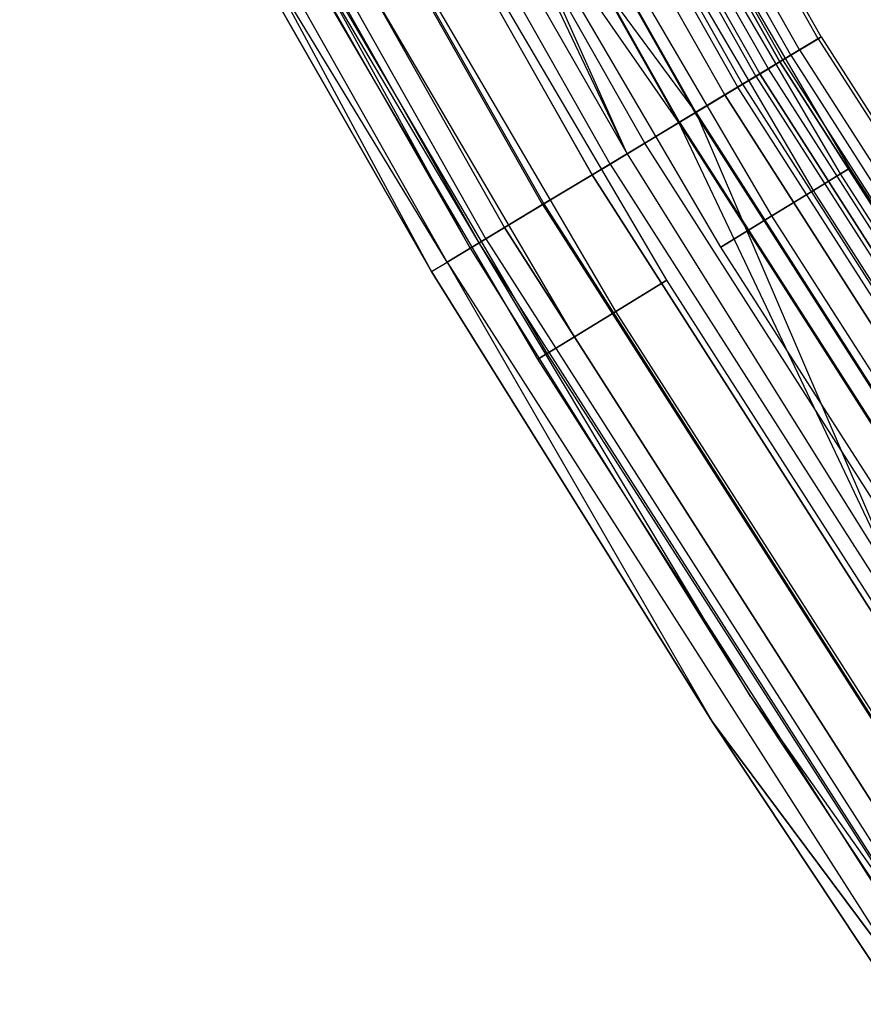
# Model space of a CAD drawing. Extents: x -175 to 175, y -175 to 175.
# Tile 18 of 130: x -155 to -146, y -98 to -88. Entities that reach past the tile are written whole.
import ezdxf

# ---------------------------------------------------------------- set-up
doc = ezdxf.new("R2010")
doc.units = 0
doc.header["$LTSCALE"] = 25.4
doc.layers.get('0').update_dxf_attribs({"linetype": 'CONTINUOUS'})

# ---------------------------------------------------------------- blocks, each defined once
blk = doc.blocks.new('SANTANA_PODLOGOWA_STL')
at = {"color": 0}
for p, q in [((-146.147, -87.934, 246.947), (-150.694, -79.893, 246.947)), ((-146.147, -87.934, 246.947), (-150.694, -79.893, 246.947)), ((-146.147, -87.934, 1044.053), (-150.694, -79.893, 1044.053)), ((-146.147, -87.934, 1044.053), (-150.694, -79.893, 1044.053)), ((-146.114, -87.914, 247.838), (-150.659, -79.874, 247.838)), ((-146.114, -87.914, 247.838), (-150.659, -79.874, 247.838)), ((-146.114, -87.914, 1043.162), (-150.659, -79.874, 1043.162)), ((-146.114, -87.914, 1043.162), (-150.659, -79.874, 1043.162)), ((-146.447, -88.114, 246.126), (-151.002, -80.056, 246.126)), ((-146.447, -88.114, 246.126), (-151.002, -80.056, 246.126)), ((-146.447, -88.114, 1044.874), (-151.002, -80.056, 1044.874)), ((-146.447, -88.114, 1044.874), (-151.002, -80.056, 1044.874)), ((-146.351, -88.056, 248.686), (-150.903, -80.004, 248.686)), ((-146.351, -88.056, 248.686), (-150.903, -80.004, 248.686)), ((-146.351, -88.056, 1042.314), (-150.903, -80.004, 1042.314)), ((-146.351, -88.056, 1042.314), (-150.903, -80.004, 1042.314)), ((-151.125, -80.121, 247.945), (-146.566, -88.186, 247.945)), ((-151.125, -80.121, 247.945), (-146.566, -88.186, 247.945)), ((-146.566, -88.186, 1043.055), (-151.125, -80.121, 1043.055)), ((-146.566, -88.186, 1043.055), (-151.125, -80.121, 1043.055)), ((-146.533, -88.166, 247.276), (-151.092, -80.104, 247.276)), ((-146.533, -88.166, 247.276), (-151.092, -80.104, 247.276)), ((-146.533, -88.166, 1043.724), (-151.092, -80.104, 1043.724)), ((-146.533, -88.166, 1043.724), (-151.092, -80.104, 1043.724)), ((-146.828, -88.343, 249.383), (-151.395, -80.265, 249.383)), ((-146.828, -88.343, 249.383), (-151.395, -80.265, 249.383)), ((-146.828, -88.343, 1041.616), (-151.395, -80.265, 1041.616)), ((-146.828, -88.343, 1041.616), (-151.395, -80.265, 1041.616)), ((-151.351, -80.241, 248.564), (-146.785, -88.318, 248.564)), ((-151.351, -80.241, 248.564), (-146.785, -88.318, 248.564)), ((-151.351, -80.241, 1042.436), (-146.785, -88.318, 1042.436)), ((-151.351, -80.241, 1042.436), (-146.785, -88.318, 1042.436)), ((-146.692, -88.262, 246.632), (-151.256, -80.191, 246.632)), ((-146.692, -88.262, 246.632), (-151.256, -80.191, 246.632)), ((-146.692, -88.262, 1044.368), (-151.256, -80.191, 1044.368)), ((-146.692, -88.262, 1044.368), (-151.256, -80.191, 1044.368)), ((-147.025, -88.462, 246.086), (-151.598, -80.372, 246.086)), ((-147.025, -88.462, 246.086), (-151.598, -80.372, 246.086)), ((-147.025, -88.462, 1044.914), (-151.598, -80.372, 1044.914)), ((-147.025, -88.462, 1044.914), (-151.598, -80.372, 1044.914)), ((-146.974, -88.431, 245.48), (-151.546, -80.345, 245.48)), ((-146.974, -88.431, 245.48), (-151.546, -80.345, 245.48)), ((-146.974, -88.431, 1045.52), (-151.546, -80.345, 1045.52)), ((-146.974, -88.431, 1045.52), (-151.546, -80.345, 1045.52)), ((-147.168, -88.548, 249.064), (-151.746, -80.451, 249.064)), ((-147.168, -88.548, 249.064), (-151.746, -80.451, 249.064)), ((-147.168, -88.548, 1041.936), (-151.746, -80.451, 1041.936)), ((-147.168, -88.548, 1041.936), (-151.746, -80.451, 1041.936)), ((-147.493, -88.743, 245.698), (-152.081, -80.628, 245.698)), ((-147.493, -88.743, 245.698), (-152.081, -80.628, 245.698)), ((-147.493, -88.743, 1045.302), (-152.081, -80.628, 1045.302)), ((-147.493, -88.743, 1045.302), (-152.081, -80.628, 1045.302)), ((-147.484, -88.738, 249.841), (-152.072, -80.623, 249.841)), ((-147.484, -88.738, 249.841), (-152.072, -80.623, 249.841)), ((-147.484, -88.738, 1041.159), (-152.072, -80.623, 1041.159)), ((-148.236, -89.191, 1041), (-152.072, -80.623, 1041.159)), ((-147.484, -88.738, 1041.159), (-152.072, -80.623, 1041.159)), ((-148.236, -89.191, 1041), (-152.072, -80.623, 1041.159)), ((-147.67, -88.85, 249.388), (-152.264, -80.725, 249.388)), ((-148.236, -89.191, 249.5), (-152.264, -80.725, 249.388)), ((-147.67, -88.85, 249.388), (-152.264, -80.725, 249.388)), ((-148.236, -89.191, 249.5), (-152.264, -80.725, 249.388)), ((-147.67, -88.85, 1041.612), (-152.264, -80.725, 1041.612)), ((-147.67, -88.85, 1041.612), (-152.264, -80.725, 1041.612)), ((-147.662, -88.845, 245.091), (-152.256, -80.721, 245.091)), ((-147.662, -88.845, 245.091), (-152.256, -80.721, 245.091)), ((-147.662, -88.845, 1045.909), (-152.256, -80.721, 1045.909)), ((-147.662, -88.845, 1045.909), (-152.256, -80.721, 1045.909)), ((-148.044, -89.075, 245.513), (-152.65, -80.93, 245.513)), ((-148.044, -89.075, 245.513), (-152.65, -80.93, 245.513)), ((-148.044, -89.075, 1045.487), (-152.65, -80.93, 1045.487)), ((-148.044, -89.075, 1045.487), (-152.65, -80.93, 1045.487)), ((-148.423, -89.303, 245.01), (-153.04, -81.137, 245.01)), ((-148.423, -89.303, 245.01), (-153.04, -81.137, 245.01)), ((-148.423, -89.303, 1045.99), (-153.04, -81.137, 1045.99)), ((-148.423, -89.303, 1045.99), (-153.04, -81.137, 1045.99)), ((-148.618, -89.42, 245.55), (-153.241, -81.243, 245.55)), ((-148.618, -89.42, 245.55), (-153.241, -81.243, 245.55)), ((-153.241, -81.243, 1045.45), (-148.618, -89.42, 1045.45)), ((-153.241, -81.243, 1045.45), (-148.618, -89.42, 1045.45)), ((-149.161, -89.747, 245.245), (-153.801, -81.54, 245.245)), ((-149.161, -89.747, 245.245), (-153.801, -81.54, 245.245)), ((-149.161, -89.747, 1045.755), (-153.801, -81.54, 1045.755)), ((-149.161, -89.747, 1045.755), (-153.801, -81.54, 1045.755)), ((-153.788, -81.533, 245.807), (-149.148, -89.739, 245.807)), ((-153.788, -81.533, 245.807), (-149.148, -89.739, 245.807)), ((-153.788, -81.533, 1045.193), (-149.148, -89.739, 1045.193)), ((-153.788, -81.533, 1045.193), (-149.148, -89.739, 1045.193)), ((-149.576, -89.997, 246.253), (-154.229, -81.767, 246.253)), ((-149.576, -89.997, 246.253), (-154.229, -81.767, 246.253)), ((-149.576, -89.997, 1044.747), (-154.229, -81.767, 1044.747)), ((-149.576, -89.997, 1044.747), (-154.229, -81.767, 1044.747)), ((-149.78, -90.12, 245.767), (-154.44, -81.879, 245.767)), ((-149.78, -90.12, 245.767), (-154.44, -81.879, 245.767)), ((-149.78, -90.12, 1045.233), (-154.44, -81.879, 1045.233)), ((-149.78, -90.12, 1045.233), (-154.44, -81.879, 1045.233)), ((-149.854, -90.164, 246.839), (-154.515, -81.919, 246.839)), ((-149.854, -90.164, 246.839), (-154.515, -81.919, 246.839)), ((-149.854, -90.164, 1044.161), (-154.515, -81.919, 1044.161)), ((-149.95, -90.222, 1043.5), (-154.515, -81.919, 1044.161)), ((-149.854, -90.164, 1044.161), (-154.515, -81.919, 1044.161)), ((-149.95, -90.222, 1043.5), (-154.515, -81.919, 1044.161)), ((-150.203, -90.374, 246.51), (-154.876, -82.11, 246.51)), ((-150.376, -90.478, 247.379), (-154.876, -82.11, 246.51)), ((-150.203, -90.374, 246.51), (-154.876, -82.11, 246.51)), ((-150.376, -90.478, 247.379), (-154.876, -82.11, 246.51)), ((-150.203, -90.374, 1044.49), (-154.876, -82.11, 1044.49)), ((-150.203, -90.374, 1044.49), (-154.876, -82.11, 1044.49)), ((-151.983, -82.646, 250), (-148.236, -89.191, 250)), ((-147.484, -88.738, 249.841), (-151.983, -82.646, 250)), ((-147.484, -88.738, 249.841), (-151.983, -82.646, 250)), ((-151.983, -82.646, 250), (-148.236, -89.191, 250)), ((-151.983, -82.646, 249.5), (-148.236, -89.191, 249.5)), ((-151.983, -82.646, 249.5), (-148.236, -89.191, 249.5)), ((-151.983, -82.646, 1041.5), (-148.236, -89.191, 1041.5)), ((-147.67, -88.85, 1041.612), (-151.983, -82.646, 1041.5)), ((-147.67, -88.85, 1041.612), (-151.983, -82.646, 1041.5)), ((-151.983, -82.646, 1041.5), (-148.236, -89.191, 1041.5)), ((-151.983, -82.646, 1041), (-148.236, -89.191, 1041)), ((-151.983, -82.646, 1041), (-148.236, -89.191, 1041)), ((-153.74, -83.601, 247.5), (-149.95, -90.222, 247.5)), ((-149.854, -90.164, 246.839), (-153.74, -83.601, 247.5)), ((-149.854, -90.164, 246.839), (-153.74, -83.601, 247.5)), ((-153.74, -83.601, 247.5), (-149.95, -90.222, 247.5)), ((-153.74, -83.601, 1043.5), (-149.95, -90.222, 1043.5)), ((-153.74, -83.601, 1043.5), (-149.95, -90.222, 1043.5)), ((-145.904, -89.41, 1042.816), (-149.302, -83.613, 1042.816)), ((-145.904, -89.41, 1042.816), (-149.302, -83.613, 1042.816)), ((-145.904, -89.41, 1044.184), (-149.302, -83.613, 1044.184)), ((-145.904, -89.41, 1044.184), (-149.302, -83.613, 1044.184)), ((-145.904, -89.41, 246.816), (-149.302, -83.613, 246.816)), ((-145.904, -89.41, 246.816), (-149.302, -83.613, 246.816)), ((-145.904, -89.41, 248.184), (-149.302, -83.613, 248.184)), ((-145.904, -89.41, 248.184), (-149.302, -83.613, 248.184)), ((-145.801, -89.347, 1043.5), (-149.197, -83.554, 1043.5)), ((-145.801, -89.347, 1043.5), (-149.197, -83.554, 1043.5)), ((-145.801, -89.347, 247.5), (-149.197, -83.554, 247.5)), ((-145.801, -89.347, 247.5), (-149.197, -83.554, 247.5)), ((-146.2, -89.592, 1042.214), (-149.605, -83.783, 1042.214)), ((-146.2, -89.592, 1042.214), (-149.605, -83.783, 1042.214)), ((-146.2, -89.592, 1044.786), (-149.605, -83.783, 1044.786)), ((-146.2, -89.592, 1044.786), (-149.605, -83.783, 1044.786)), ((-146.2, -89.592, 246.214), (-149.605, -83.783, 246.214)), ((-146.2, -89.592, 246.214), (-149.605, -83.783, 246.214)), ((-146.2, -89.592, 248.786), (-149.605, -83.783, 248.786)), ((-146.2, -89.592, 248.786), (-149.605, -83.783, 248.786)), ((-150.376, -90.478, 247.379), (-154.176, -83.838, 247.379)), ((-154.176, -83.838, 1043.62), (-150.376, -90.478, 1043.62)), ((-150.203, -90.374, 1044.49), (-154.176, -83.838, 1043.62)), ((-150.203, -90.374, 1044.49), (-154.176, -83.838, 1043.62)), ((-154.176, -83.838, 1043.62), (-150.376, -90.478, 1043.62)), ((-150.376, -90.478, 247.379), (-154.176, -83.838, 247.379)), ((-146.654, -89.87, 1041.768), (-150.069, -84.043, 1041.768)), ((-146.654, -89.87, 1041.768), (-150.069, -84.043, 1041.768)), ((-146.654, -89.87, 1045.232), (-150.069, -84.043, 1045.232)), ((-146.654, -89.87, 1045.232), (-150.069, -84.043, 1045.232)), ((-146.654, -89.87, 245.768), (-150.069, -84.043, 245.768)), ((-146.654, -89.87, 245.768), (-150.069, -84.043, 245.768)), ((-146.654, -89.87, 249.232), (-150.069, -84.043, 249.232)), ((-146.654, -89.87, 249.232), (-150.069, -84.043, 249.232)), ((-147.211, -90.211, 1041.53), (-150.639, -84.362, 1041.53)), ((-147.211, -90.211, 1045.47), (-150.639, -84.362, 1045.47)), ((-147.211, -90.211, 1041.53), (-150.639, -84.362, 1041.53)), ((-147.211, -90.211, 1045.47), (-150.639, -84.362, 1045.47)), ((-147.211, -90.211, 245.53), (-150.639, -84.362, 245.53)), ((-147.211, -90.211, 249.47), (-150.639, -84.362, 249.47)), ((-147.211, -90.211, 245.53), (-150.639, -84.362, 245.53)), ((-147.211, -90.211, 249.47), (-150.639, -84.362, 249.47)), ((-147.803, -90.574, 1045.47), (-151.245, -84.701, 1045.47)), ((-147.803, -90.574, 1041.53), (-151.245, -84.701, 1041.53)), ((-147.803, -90.574, 1045.47), (-151.245, -84.701, 1045.47)), ((-147.803, -90.574, 1041.53), (-151.245, -84.701, 1041.53)), ((-147.803, -90.574, 249.47), (-151.245, -84.701, 249.47)), ((-147.803, -90.574, 245.53), (-151.245, -84.701, 245.53)), ((-147.803, -90.574, 249.47), (-151.245, -84.701, 249.47)), ((-147.803, -90.574, 245.53), (-151.245, -84.701, 245.53)), ((-148.359, -90.915, 1045.232), (-151.814, -85.02, 1045.232)), ((-148.359, -90.915, 1045.232), (-151.814, -85.02, 1045.232)), ((-148.359, -90.915, 1041.768), (-151.814, -85.02, 1041.768)), ((-148.359, -90.915, 1041.768), (-151.814, -85.02, 1041.768)), ((-148.359, -90.915, 249.232), (-151.814, -85.02, 249.232)), ((-148.359, -90.915, 249.232), (-151.814, -85.02, 249.232)), ((-148.359, -90.915, 245.768), (-151.814, -85.02, 245.768)), ((-148.359, -90.915, 245.768), (-151.814, -85.02, 245.768)), ((-148.813, -91.193, 1044.786), (-152.279, -85.28, 1044.786)), ((-148.813, -91.193, 1044.786), (-152.279, -85.28, 1044.786)), ((-148.813, -91.193, 1042.214), (-152.279, -85.28, 1042.214)), ((-148.813, -91.193, 1042.214), (-152.279, -85.28, 1042.214)), ((-148.813, -91.193, 248.786), (-152.279, -85.28, 248.786)), ((-148.813, -91.193, 248.786), (-152.279, -85.28, 248.786)), ((-148.813, -91.193, 246.214), (-152.279, -85.28, 246.214)), ((-148.813, -91.193, 246.214), (-152.279, -85.28, 246.214)), ((-149.212, -91.437, 1043.5), (-152.687, -85.509, 1043.5)), ((-149.212, -91.437, 1043.5), (-152.687, -85.509, 1043.5)), ((-149.212, -91.437, 247.5), (-152.687, -85.509, 247.5)), ((-149.212, -91.437, 247.5), (-152.687, -85.509, 247.5)), ((-149.109, -91.374, 1044.184), (-152.582, -85.45, 1044.184)), ((-149.109, -91.374, 1044.184), (-152.582, -85.45, 1044.184)), ((-149.109, -91.374, 1042.816), (-152.582, -85.45, 1042.816)), ((-149.109, -91.374, 1042.816), (-152.582, -85.45, 1042.816)), ((-149.109, -91.374, 248.184), (-152.582, -85.45, 248.184)), ((-149.109, -91.374, 248.184), (-152.582, -85.45, 248.184)), ((-149.109, -91.374, 246.816), (-152.582, -85.45, 246.816)), ((-149.109, -91.374, 246.816), (-152.582, -85.45, 246.816)), ((-146.351, -88.056, 248.686), (-146.114, -87.914, 247.838)), ((-146.351, -88.056, 248.686), (-146.114, -87.914, 247.838)), ((-146.114, -87.914, 1043.162), (-146.351, -88.056, 1042.314)), ((-146.114, -87.914, 1043.162), (-146.351, -88.056, 1042.314)), ((-146.114, -87.914, 247.838), (-146.147, -87.934, 246.947)), ((-146.114, -87.914, 247.838), (-146.147, -87.934, 246.947)), ((-146.147, -87.934, 1044.053), (-146.114, -87.914, 1043.162)), ((-146.147, -87.934, 1044.053), (-146.114, -87.914, 1043.162)), ((-146.114, -87.914, 247.838), (-141.14, -95.695, 247.838)), ((-146.114, -87.914, 247.838), (-141.14, -95.695, 247.838)), ((-146.114, -87.914, 1043.162), (-141.14, -95.695, 1043.162)), ((-146.114, -87.914, 1043.162), (-141.14, -95.695, 1043.162)), ((-146.147, -87.934, 246.947), (-146.447, -88.114, 246.126)), ((-146.147, -87.934, 246.947), (-146.447, -88.114, 246.126)), ((-146.447, -88.114, 1044.874), (-146.147, -87.934, 1044.053)), ((-146.447, -88.114, 1044.874), (-146.147, -87.934, 1044.053)), ((-146.147, -87.934, 246.947), (-141.172, -95.717, 246.947)), ((-146.147, -87.934, 246.947), (-141.172, -95.717, 246.947)), ((-146.147, -87.934, 1044.053), (-141.172, -95.717, 1044.053)), ((-146.147, -87.934, 1044.053), (-141.172, -95.717, 1044.053)), ((-146.447, -88.114, 246.126), (-146.974, -88.431, 245.48)), ((-146.447, -88.114, 246.126), (-146.974, -88.431, 245.48)), ((-146.974, -88.431, 1045.52), (-146.447, -88.114, 1044.874)), ((-146.974, -88.431, 1045.52), (-146.447, -88.114, 1044.874)), ((-146.828, -88.343, 249.383), (-146.351, -88.056, 248.686)), ((-146.828, -88.343, 249.383), (-146.351, -88.056, 248.686)), ((-146.351, -88.056, 1042.314), (-146.828, -88.343, 1041.616)), ((-146.351, -88.056, 1042.314), (-146.828, -88.343, 1041.616)), ((-146.447, -88.114, 246.126), (-141.462, -95.913, 246.126)), ((-146.447, -88.114, 246.126), (-141.462, -95.913, 246.126)), ((-146.447, -88.114, 1044.874), (-141.462, -95.913, 1044.874)), ((-146.447, -88.114, 1044.874), (-141.462, -95.913, 1044.874)), ((-146.351, -88.056, 248.686), (-141.369, -95.85, 248.686)), ((-146.351, -88.056, 248.686), (-141.369, -95.85, 248.686)), ((-146.351, -88.056, 1042.314), (-141.369, -95.85, 1042.314)), ((-146.351, -88.056, 1042.314), (-141.369, -95.85, 1042.314)), ((-146.785, -88.318, 248.564), (-146.566, -88.186, 247.945)), ((-146.785, -88.318, 248.564), (-146.566, -88.186, 247.945)), ((-146.566, -88.186, 1043.055), (-146.785, -88.318, 1042.436)), ((-146.566, -88.186, 1043.055), (-146.785, -88.318, 1042.436)), ((-146.692, -88.262, 246.632), (-146.533, -88.166, 247.276)), ((-146.692, -88.262, 246.632), (-146.533, -88.166, 247.276)), ((-146.533, -88.166, 1043.724), (-146.692, -88.262, 1044.368)), ((-146.533, -88.166, 1043.724), (-146.692, -88.262, 1044.368)), ((-146.533, -88.166, 247.276), (-146.566, -88.186, 247.945)), ((-146.533, -88.166, 247.276), (-146.566, -88.186, 247.945)), ((-146.566, -88.186, 1043.055), (-146.533, -88.166, 1043.724)), ((-146.566, -88.186, 1043.055), (-146.533, -88.166, 1043.724)), ((-141.576, -95.991, 247.945), (-146.566, -88.186, 247.945)), ((-141.576, -95.991, 247.945), (-146.566, -88.186, 247.945)), ((-146.566, -88.186, 1043.055), (-141.576, -95.991, 1043.055)), ((-146.566, -88.186, 1043.055), (-141.576, -95.991, 1043.055)), ((-141.545, -95.97, 247.276), (-146.533, -88.166, 247.276)), ((-141.545, -95.97, 247.276), (-146.533, -88.166, 247.276)), ((-141.545, -95.97, 1043.724), (-146.533, -88.166, 1043.724)), ((-141.545, -95.97, 1043.724), (-146.533, -88.166, 1043.724)), ((-147.484, -88.738, 249.841), (-146.828, -88.343, 249.383)), ((-147.484, -88.738, 249.841), (-146.828, -88.343, 249.383)), ((-146.828, -88.343, 1041.616), (-147.484, -88.738, 1041.159)), ((-146.828, -88.343, 1041.616), (-147.484, -88.738, 1041.159)), ((-147.168, -88.548, 249.064), (-146.785, -88.318, 248.564)), ((-147.168, -88.548, 249.064), (-146.785, -88.318, 248.564)), ((-147.168, -88.548, 1041.936), (-146.785, -88.318, 1042.436)), ((-147.168, -88.548, 1041.936), (-146.785, -88.318, 1042.436)), ((-147.025, -88.462, 246.086), (-146.692, -88.262, 246.632)), ((-147.025, -88.462, 246.086), (-146.692, -88.262, 246.632)), ((-146.692, -88.262, 1044.368), (-147.025, -88.462, 1044.914)), ((-146.692, -88.262, 1044.368), (-147.025, -88.462, 1044.914)), ((-146.828, -88.343, 249.383), (-141.83, -96.163, 249.383)), ((-146.828, -88.343, 249.383), (-141.83, -96.163, 249.383)), ((-146.828, -88.343, 1041.616), (-141.83, -96.163, 1041.616)), ((-146.828, -88.343, 1041.616), (-141.83, -96.163, 1041.616)), ((-146.785, -88.318, 248.564), (-141.789, -96.135, 248.564)), ((-146.785, -88.318, 248.564), (-141.789, -96.135, 248.564)), ((-141.789, -96.135, 1042.436), (-146.785, -88.318, 1042.436)), ((-141.789, -96.135, 1042.436), (-146.785, -88.318, 1042.436)), ((-141.699, -96.074, 246.632), (-146.692, -88.262, 246.632)), ((-141.699, -96.074, 246.632), (-146.692, -88.262, 246.632)), ((-141.699, -96.074, 1044.368), (-146.692, -88.262, 1044.368)), ((-141.699, -96.074, 1044.368), (-146.692, -88.262, 1044.368)), ((-146.974, -88.431, 245.48), (-147.662, -88.845, 245.091)), ((-146.974, -88.431, 245.48), (-147.662, -88.845, 245.091)), ((-147.662, -88.845, 1045.909), (-146.974, -88.431, 1045.52)), ((-147.662, -88.845, 1045.909), (-146.974, -88.431, 1045.52)), ((-146.974, -88.431, 245.48), (-141.971, -96.259, 245.48)), ((-146.974, -88.431, 245.48), (-141.971, -96.259, 245.48)), ((-146.974, -88.431, 1045.52), (-141.971, -96.259, 1045.52)), ((-146.974, -88.431, 1045.52), (-141.971, -96.259, 1045.52)), ((-147.168, -88.548, 249.064), (-147.67, -88.85, 249.388)), ((-147.168, -88.548, 249.064), (-147.67, -88.85, 249.388)), ((-147.67, -88.85, 1041.612), (-147.168, -88.548, 1041.936)), ((-147.67, -88.85, 1041.612), (-147.168, -88.548, 1041.936)), ((-147.493, -88.743, 245.698), (-147.025, -88.462, 246.086)), ((-147.493, -88.743, 245.698), (-147.025, -88.462, 246.086)), ((-147.025, -88.462, 1044.914), (-147.493, -88.743, 1045.302)), ((-147.025, -88.462, 1044.914), (-147.493, -88.743, 1045.302)), ((-147.168, -88.548, 249.064), (-142.158, -96.386, 249.064)), ((-147.168, -88.548, 249.064), (-142.158, -96.386, 249.064)), ((-142.158, -96.386, 1041.936), (-147.168, -88.548, 1041.936)), ((-142.158, -96.386, 1041.936), (-147.168, -88.548, 1041.936)), ((-142.02, -96.292, 246.086), (-147.025, -88.462, 246.086)), ((-142.02, -96.292, 246.086), (-147.025, -88.462, 246.086)), ((-142.02, -96.292, 1044.914), (-147.025, -88.462, 1044.914)), ((-142.02, -96.292, 1044.914), (-147.025, -88.462, 1044.914)), ((-148.236, -89.191, 250), (-147.484, -88.738, 249.841)), ((-148.236, -89.191, 250), (-147.484, -88.738, 249.841)), ((-148.236, -89.191, 1041), (-147.484, -88.738, 1041.159)), ((-148.236, -89.191, 1041), (-147.484, -88.738, 1041.159)), ((-148.044, -89.075, 245.513), (-147.493, -88.743, 245.698)), ((-148.044, -89.075, 245.513), (-147.493, -88.743, 245.698)), ((-147.493, -88.743, 1045.302), (-148.044, -89.075, 1045.487)), ((-147.493, -88.743, 1045.302), (-148.044, -89.075, 1045.487)), ((-142.472, -96.598, 245.698), (-147.493, -88.743, 245.698)), ((-142.472, -96.598, 245.698), (-147.493, -88.743, 245.698)), ((-142.472, -96.598, 1045.302), (-147.493, -88.743, 1045.302)), ((-142.472, -96.598, 1045.302), (-147.493, -88.743, 1045.302)), ((-147.484, -88.738, 249.841), (-142.464, -96.593, 249.841)), ((-147.484, -88.738, 249.841), (-142.464, -96.593, 249.841)), ((-147.484, -88.738, 249.841), (-145.21, -94.037, 250)), ((-147.484, -88.738, 249.841), (-145.21, -94.037, 250)), ((-147.484, -88.738, 1041.159), (-145.21, -94.037, 1041)), ((-147.484, -88.738, 1041.159), (-145.21, -94.037, 1041)), ((-147.484, -88.738, 1041.159), (-142.464, -96.593, 1041.159)), ((-147.484, -88.738, 1041.159), (-142.464, -96.593, 1041.159)), ((-147.662, -88.845, 245.091), (-148.423, -89.303, 245.01)), ((-147.662, -88.845, 245.091), (-148.423, -89.303, 245.01)), ((-148.423, -89.303, 1045.99), (-147.662, -88.845, 1045.909)), ((-148.423, -89.303, 1045.99), (-147.662, -88.845, 1045.909)), ((-148.236, -89.191, 249.5), (-147.67, -88.85, 249.388)), ((-148.236, -89.191, 249.5), (-147.67, -88.85, 249.388)), ((-148.236, -89.191, 1041.5), (-147.67, -88.85, 1041.612)), ((-148.236, -89.191, 1041.5), (-147.67, -88.85, 1041.612)), ((-142.643, -96.715, 249.388), (-147.67, -88.85, 249.388)), ((-145.21, -94.037, 249.5), (-147.67, -88.85, 249.388)), ((-142.643, -96.715, 249.388), (-147.67, -88.85, 249.388)), ((-145.21, -94.037, 249.5), (-147.67, -88.85, 249.388)), ((-142.643, -96.715, 1041.612), (-147.67, -88.85, 1041.612)), ((-145.21, -94.037, 1041.5), (-147.67, -88.85, 1041.612)), ((-145.21, -94.037, 1041.5), (-147.67, -88.85, 1041.612)), ((-142.643, -96.715, 1041.612), (-147.67, -88.85, 1041.612)), ((-147.662, -88.845, 245.091), (-142.636, -96.709, 245.091)), ((-147.662, -88.845, 245.091), (-142.636, -96.709, 245.091)), ((-147.662, -88.845, 1045.909), (-142.636, -96.709, 1045.909)), ((-147.662, -88.845, 1045.909), (-142.636, -96.709, 1045.909)), ((-148.618, -89.42, 245.55), (-148.044, -89.075, 245.513)), ((-148.618, -89.42, 245.55), (-148.044, -89.075, 245.513)), ((-148.044, -89.075, 1045.487), (-148.618, -89.42, 1045.45)), ((-148.044, -89.075, 1045.487), (-148.618, -89.42, 1045.45)), ((-143.005, -96.96, 245.513), (-148.044, -89.075, 245.513)), ((-143.005, -96.96, 245.513), (-148.044, -89.075, 245.513)), ((-143.005, -96.96, 1045.487), (-148.044, -89.075, 1045.487)), ((-143.005, -96.96, 1045.487), (-148.044, -89.075, 1045.487)), ((-148.236, -89.191, 250), (-145.21, -94.037, 250)), ((-148.236, -89.191, 250), (-145.21, -94.037, 250)), ((-148.236, -89.191, 250), (-148.236, -89.191, 249.5)), ((-148.236, -89.191, 249.5), (-145.21, -94.037, 249.5)), ((-148.236, -89.191, 250), (-148.236, -89.191, 249.5)), ((-148.236, -89.191, 249.5), (-145.21, -94.037, 249.5)), ((-148.236, -89.191, 1041.5), (-145.21, -94.037, 1041.5)), ((-148.236, -89.191, 1041.5), (-145.21, -94.037, 1041.5)), ((-148.236, -89.191, 1041.5), (-148.236, -89.191, 1041)), ((-148.236, -89.191, 1041), (-145.21, -94.037, 1041)), ((-148.236, -89.191, 1041.5), (-148.236, -89.191, 1041)), ((-148.236, -89.191, 1041), (-145.21, -94.037, 1041)), ((-148.423, -89.303, 245.01), (-149.161, -89.747, 245.245)), ((-148.423, -89.303, 245.01), (-149.161, -89.747, 245.245)), ((-149.161, -89.747, 1045.755), (-148.423, -89.303, 1045.99)), ((-149.161, -89.747, 1045.755), (-148.423, -89.303, 1045.99)), ((-148.423, -89.303, 245.01), (-143.371, -97.208, 245.01)), ((-148.423, -89.303, 245.01), (-143.371, -97.208, 245.01)), ((-148.423, -89.303, 1045.99), (-143.371, -97.208, 1045.99)), ((-148.423, -89.303, 1045.99), (-143.371, -97.208, 1045.99)), ((-148.618, -89.42, 245.55), (-149.148, -89.739, 245.807)), ((-148.618, -89.42, 245.55), (-149.148, -89.739, 245.807)), ((-149.148, -89.739, 1045.193), (-148.618, -89.42, 1045.45)), ((-149.148, -89.739, 1045.193), (-148.618, -89.42, 1045.45)), ((-148.618, -89.42, 245.55), (-143.559, -97.335, 245.55)), ((-148.618, -89.42, 245.55), (-143.559, -97.335, 245.55)), ((-143.559, -97.335, 1045.45), (-148.618, -89.42, 1045.45)), ((-143.559, -97.335, 1045.45), (-148.618, -89.42, 1045.45)), ((-146.2, -89.592, 1042.214), (-145.904, -89.41, 1042.816)), ((-146.2, -89.592, 1042.214), (-145.904, -89.41, 1042.816)), ((-145.904, -89.41, 1044.184), (-146.2, -89.592, 1044.786)), ((-145.904, -89.41, 1044.184), (-146.2, -89.592, 1044.786)), ((-146.2, -89.592, 246.214), (-145.904, -89.41, 246.816)), ((-146.2, -89.592, 246.214), (-145.904, -89.41, 246.816)), ((-145.904, -89.41, 248.184), (-146.2, -89.592, 248.786)), ((-145.904, -89.41, 248.184), (-146.2, -89.592, 248.786)), ((-145.904, -89.41, 1042.816), (-145.801, -89.347, 1043.5)), ((-145.801, -89.347, 1043.5), (-145.904, -89.41, 1044.184)), ((-145.904, -89.41, 1042.816), (-145.801, -89.347, 1043.5)), ((-145.801, -89.347, 1043.5), (-145.904, -89.41, 1044.184)), ((-145.904, -89.41, 246.816), (-145.801, -89.347, 247.5)), ((-145.801, -89.347, 247.5), (-145.904, -89.41, 248.184)), ((-145.904, -89.41, 246.816), (-145.801, -89.347, 247.5)), ((-145.801, -89.347, 247.5), (-145.904, -89.41, 248.184)), ((-142.282, -95.07, 1042.816), (-145.904, -89.41, 1042.816)), ((-142.282, -95.07, 1042.816), (-145.904, -89.41, 1042.816)), ((-142.282, -95.07, 1044.184), (-145.904, -89.41, 1044.184)), ((-142.282, -95.07, 1044.184), (-145.904, -89.41, 1044.184)), ((-142.282, -95.07, 246.816), (-145.904, -89.41, 246.816)), ((-142.282, -95.07, 246.816), (-145.904, -89.41, 246.816)), ((-142.282, -95.07, 248.184), (-145.904, -89.41, 248.184)), ((-142.282, -95.07, 248.184), (-145.904, -89.41, 248.184)), ((-142.181, -95.003, 1043.5), (-145.801, -89.347, 1043.5)), ((-142.181, -95.003, 1043.5), (-145.801, -89.347, 1043.5)), ((-142.181, -95.003, 247.5), (-145.801, -89.347, 247.5)), ((-142.181, -95.003, 247.5), (-145.801, -89.347, 247.5)), ((-146.654, -89.87, 1041.768), (-146.2, -89.592, 1042.214)), ((-146.654, -89.87, 1041.768), (-146.2, -89.592, 1042.214)), ((-146.2, -89.592, 1044.786), (-146.654, -89.87, 1045.232)), ((-146.2, -89.592, 1044.786), (-146.654, -89.87, 1045.232)), ((-146.654, -89.87, 245.768), (-146.2, -89.592, 246.214)), ((-146.654, -89.87, 245.768), (-146.2, -89.592, 246.214)), ((-146.2, -89.592, 248.786), (-146.654, -89.87, 249.232)), ((-146.2, -89.592, 248.786), (-146.654, -89.87, 249.232)), ((-142.57, -95.262, 1042.214), (-146.2, -89.592, 1042.214)), ((-142.57, -95.262, 1042.214), (-146.2, -89.592, 1042.214)), ((-142.57, -95.262, 1044.786), (-146.2, -89.592, 1044.786)), ((-142.57, -95.262, 1044.786), (-146.2, -89.592, 1044.786)), ((-142.57, -95.262, 246.214), (-146.2, -89.592, 246.214)), ((-142.57, -95.262, 246.214), (-146.2, -89.592, 246.214)), ((-142.57, -95.262, 248.786), (-146.2, -89.592, 248.786)), ((-142.57, -95.262, 248.786), (-146.2, -89.592, 248.786)), ((-149.161, -89.747, 245.245), (-149.78, -90.12, 245.767)), ((-149.161, -89.747, 245.245), (-149.78, -90.12, 245.767)), ((-149.78, -90.12, 1045.233), (-149.161, -89.747, 1045.755)), ((-149.78, -90.12, 1045.233), (-149.161, -89.747, 1045.755)), ((-149.576, -89.997, 246.253), (-149.148, -89.739, 245.807)), ((-149.576, -89.997, 246.253), (-149.148, -89.739, 245.807)), ((-149.576, -89.997, 1044.747), (-149.148, -89.739, 1045.193)), ((-149.576, -89.997, 1044.747), (-149.148, -89.739, 1045.193)), ((-149.161, -89.747, 245.245), (-144.083, -97.691, 245.245)), ((-149.161, -89.747, 245.245), (-144.083, -97.691, 245.245)), ((-149.161, -89.747, 1045.755), (-144.083, -97.691, 1045.755)), ((-149.161, -89.747, 1045.755), (-144.083, -97.691, 1045.755)), ((-144.071, -97.682, 245.807), (-149.148, -89.739, 245.807)), ((-144.071, -97.682, 245.807), (-149.148, -89.739, 245.807)), ((-149.148, -89.739, 1045.193), (-144.071, -97.682, 1045.193)), ((-149.148, -89.739, 1045.193), (-144.071, -97.682, 1045.193)), ((-147.211, -90.211, 1041.53), (-146.654, -89.87, 1041.768)), ((-147.211, -90.211, 1041.53), (-146.654, -89.87, 1041.768)), ((-146.654, -89.87, 1045.232), (-147.211, -90.211, 1045.47)), ((-146.654, -89.87, 1045.232), (-147.211, -90.211, 1045.47)), ((-147.211, -90.211, 245.53), (-146.654, -89.87, 245.768)), ((-147.211, -90.211, 245.53), (-146.654, -89.87, 245.768)), ((-146.654, -89.87, 249.232), (-147.211, -90.211, 249.47)), ((-146.654, -89.87, 249.232), (-147.211, -90.211, 249.47)), ((-143.013, -95.558, 1041.768), (-146.654, -89.87, 1041.768)), ((-143.013, -95.558, 1041.768), (-146.654, -89.87, 1041.768)), ((-143.013, -95.558, 1045.232), (-146.654, -89.87, 1045.232)), ((-143.013, -95.558, 1045.232), (-146.654, -89.87, 1045.232)), ((-143.013, -95.558, 245.768), (-146.654, -89.87, 245.768)), ((-143.013, -95.558, 245.768), (-146.654, -89.87, 245.768)), ((-143.013, -95.558, 249.232), (-146.654, -89.87, 249.232)), ((-143.013, -95.558, 249.232), (-146.654, -89.87, 249.232)), ((-149.854, -90.164, 246.839), (-149.576, -89.997, 246.253)), ((-149.854, -90.164, 246.839), (-149.576, -89.997, 246.253)), ((-149.576, -89.997, 1044.747), (-149.854, -90.164, 1044.161)), ((-149.576, -89.997, 1044.747), (-149.854, -90.164, 1044.161)), ((-144.484, -97.963, 246.253), (-149.576, -89.997, 246.253)), ((-144.484, -97.963, 246.253), (-149.576, -89.997, 246.253)), ((-149.576, -89.997, 1044.747), (-144.484, -97.963, 1044.747)), ((-149.576, -89.997, 1044.747), (-144.484, -97.963, 1044.747)), ((-149.78, -90.12, 245.767), (-150.203, -90.374, 246.51)), ((-149.78, -90.12, 245.767), (-150.203, -90.374, 246.51)), ((-150.203, -90.374, 1044.49), (-149.78, -90.12, 1045.233)), ((-150.203, -90.374, 1044.49), (-149.78, -90.12, 1045.233)), ((-149.95, -90.222, 247.5), (-149.854, -90.164, 246.839)), ((-149.95, -90.222, 247.5), (-149.854, -90.164, 246.839)), ((-149.95, -90.222, 1043.5), (-149.854, -90.164, 1044.161)), ((-149.95, -90.222, 1043.5), (-149.854, -90.164, 1044.161)), ((-144.753, -98.145, 246.839), (-149.854, -90.164, 246.839)), ((-146.889, -95.124, 247.5), (-149.854, -90.164, 246.839)), ((-146.889, -95.124, 247.5), (-149.854, -90.164, 246.839)), ((-144.753, -98.145, 246.839), (-149.854, -90.164, 246.839)), ((-144.753, -98.145, 1044.161), (-149.854, -90.164, 1044.161)), ((-146.889, -95.124, 1043.5), (-149.854, -90.164, 1044.161)), ((-144.753, -98.145, 1044.161), (-149.854, -90.164, 1044.161)), ((-146.889, -95.124, 1043.5), (-149.854, -90.164, 1044.161)), ((-149.78, -90.12, 245.767), (-144.682, -98.097, 245.767)), ((-149.78, -90.12, 245.767), (-144.682, -98.097, 245.767)), ((-149.78, -90.12, 1045.233), (-144.682, -98.097, 1045.233)), ((-149.78, -90.12, 1045.233), (-144.682, -98.097, 1045.233)), ((-149.95, -90.222, 247.5), (-146.889, -95.124, 247.5)), ((-149.95, -90.222, 247.5), (-146.889, -95.124, 247.5)), ((-149.95, -90.222, 247.5), (-149.95, -90.222, 1043.5)), ((-149.95, -90.222, 1043.5), (-146.889, -95.124, 1043.5)), ((-149.95, -90.222, 247.5), (-149.95, -90.222, 1043.5)), ((-149.95, -90.222, 1043.5), (-146.889, -95.124, 1043.5)), ((-143.555, -95.921, 1041.53), (-147.211, -90.211, 1041.53)), ((-143.555, -95.921, 1045.47), (-147.211, -90.211, 1045.47)), ((-143.555, -95.921, 1041.53), (-147.211, -90.211, 1041.53)), ((-143.555, -95.921, 1045.47), (-147.211, -90.211, 1045.47)), ((-143.555, -95.921, 245.53), (-147.211, -90.211, 245.53)), ((-143.555, -95.921, 249.47), (-147.211, -90.211, 249.47)), ((-143.555, -95.921, 245.53), (-147.211, -90.211, 245.53)), ((-143.555, -95.921, 249.47), (-147.211, -90.211, 249.47)), ((-150.376, -90.478, 247.379), (-150.203, -90.374, 246.51)), ((-150.376, -90.478, 247.379), (-150.203, -90.374, 246.51)), ((-150.376, -90.478, 1043.62), (-150.203, -90.374, 1044.49)), ((-150.376, -90.478, 1043.62), (-150.203, -90.374, 1044.49)), ((-150.203, -90.374, 246.51), (-147.306, -95.395, 247.379)), ((-150.203, -90.374, 246.51), (-147.306, -95.395, 247.379)), ((-150.203, -90.374, 246.51), (-145.09, -98.374, 246.51)), ((-150.203, -90.374, 246.51), (-145.09, -98.374, 246.51)), ((-150.203, -90.374, 1044.49), (-145.09, -98.374, 1044.49)), ((-150.203, -90.374, 1044.49), (-145.09, -98.374, 1044.49)), ((-150.203, -90.374, 1044.49), (-147.306, -95.395, 1043.62)), ((-150.203, -90.374, 1044.49), (-147.306, -95.395, 1043.62)), ((-147.306, -95.395, 247.379), (-150.376, -90.478, 247.379)), ((-150.376, -90.478, 1043.62), (-147.306, -95.395, 1043.62)), ((-150.376, -90.478, 1043.62), (-147.306, -95.395, 1043.62)), ((-150.376, -90.478, 1043.62), (-150.376, -90.478, 247.379)), ((-147.306, -95.395, 247.379), (-150.376, -90.478, 247.379)), ((-150.376, -90.478, 1043.62), (-150.376, -90.478, 247.379)), ((-147.803, -90.574, 1045.47), (-148.359, -90.915, 1045.232)), ((-147.803, -90.574, 1045.47), (-148.359, -90.915, 1045.232)), ((-148.359, -90.915, 1041.768), (-147.803, -90.574, 1041.53)), ((-148.359, -90.915, 1041.768), (-147.803, -90.574, 1041.53)), ((-147.803, -90.574, 249.47), (-148.359, -90.915, 249.232)), ((-147.803, -90.574, 249.47), (-148.359, -90.915, 249.232)), ((-148.359, -90.915, 245.768), (-147.803, -90.574, 245.53)), ((-148.359, -90.915, 245.768), (-147.803, -90.574, 245.53)), ((-144.133, -96.307, 1045.47), (-147.803, -90.574, 1045.47)), ((-144.133, -96.307, 1041.53), (-147.803, -90.574, 1041.53)), ((-144.133, -96.307, 1045.47), (-147.803, -90.574, 1045.47)), ((-144.133, -96.307, 1041.53), (-147.803, -90.574, 1041.53)), ((-144.133, -96.307, 249.47), (-147.803, -90.574, 249.47)), ((-144.133, -96.307, 245.53), (-147.803, -90.574, 245.53)), ((-144.133, -96.307, 249.47), (-147.803, -90.574, 249.47)), ((-144.133, -96.307, 245.53), (-147.803, -90.574, 245.53)), ((-148.359, -90.915, 1045.232), (-148.813, -91.193, 1044.786)), ((-148.359, -90.915, 1045.232), (-148.813, -91.193, 1044.786)), ((-148.813, -91.193, 1042.214), (-148.359, -90.915, 1041.768)), ((-148.813, -91.193, 1042.214), (-148.359, -90.915, 1041.768)), ((-148.359, -90.915, 249.232), (-148.813, -91.193, 248.786)), ((-148.359, -90.915, 249.232), (-148.813, -91.193, 248.786)), ((-148.813, -91.193, 246.214), (-148.359, -90.915, 245.768)), ((-148.813, -91.193, 246.214), (-148.359, -90.915, 245.768)), ((-144.676, -96.669, 1045.232), (-148.359, -90.915, 1045.232)), ((-144.676, -96.669, 1045.232), (-148.359, -90.915, 1045.232)), ((-144.676, -96.669, 1041.768), (-148.359, -90.915, 1041.768)), ((-144.676, -96.669, 1041.768), (-148.359, -90.915, 1041.768)), ((-144.676, -96.669, 249.232), (-148.359, -90.915, 249.232)), ((-144.676, -96.669, 249.232), (-148.359, -90.915, 249.232)), ((-144.676, -96.669, 245.768), (-148.359, -90.915, 245.768)), ((-144.676, -96.669, 245.768), (-148.359, -90.915, 245.768)), ((-148.813, -91.193, 1044.786), (-149.109, -91.374, 1044.184)), ((-148.813, -91.193, 1044.786), (-149.109, -91.374, 1044.184)), ((-149.109, -91.374, 1042.816), (-148.813, -91.193, 1042.214)), ((-149.109, -91.374, 1042.816), (-148.813, -91.193, 1042.214)), ((-148.813, -91.193, 248.786), (-149.109, -91.374, 248.184)), ((-148.813, -91.193, 248.786), (-149.109, -91.374, 248.184)), ((-149.109, -91.374, 246.816), (-148.813, -91.193, 246.214)), ((-149.109, -91.374, 246.816), (-148.813, -91.193, 246.214)), ((-145.118, -96.965, 1044.786), (-148.813, -91.193, 1044.786)), ((-145.118, -96.965, 1044.786), (-148.813, -91.193, 1044.786)), ((-145.118, -96.965, 1042.214), (-148.813, -91.193, 1042.214)), ((-145.118, -96.965, 1042.214), (-148.813, -91.193, 1042.214)), ((-145.118, -96.965, 248.786), (-148.813, -91.193, 248.786)), ((-145.118, -96.965, 248.786), (-148.813, -91.193, 248.786)), ((-145.118, -96.965, 246.214), (-148.813, -91.193, 246.214)), ((-145.118, -96.965, 246.214), (-148.813, -91.193, 246.214)), ((-149.109, -91.374, 1044.184), (-149.212, -91.437, 1043.5)), ((-149.212, -91.437, 1043.5), (-149.109, -91.374, 1042.816)), ((-149.109, -91.374, 1044.184), (-149.212, -91.437, 1043.5)), ((-149.212, -91.437, 1043.5), (-149.109, -91.374, 1042.816)), ((-149.109, -91.374, 248.184), (-149.212, -91.437, 247.5)), ((-149.212, -91.437, 247.5), (-149.109, -91.374, 246.816)), ((-149.109, -91.374, 248.184), (-149.212, -91.437, 247.5)), ((-149.212, -91.437, 247.5), (-149.109, -91.374, 246.816)), ((-145.507, -97.225, 1043.5), (-149.212, -91.437, 1043.5)), ((-145.507, -97.225, 1043.5), (-149.212, -91.437, 1043.5)), ((-145.507, -97.225, 247.5), (-149.212, -91.437, 247.5)), ((-145.507, -97.225, 247.5), (-149.212, -91.437, 247.5)), ((-145.407, -97.158, 1044.184), (-149.109, -91.374, 1044.184)), ((-145.407, -97.158, 1044.184), (-149.109, -91.374, 1044.184)), ((-145.407, -97.158, 1042.816), (-149.109, -91.374, 1042.816)), ((-145.407, -97.158, 1042.816), (-149.109, -91.374, 1042.816)), ((-145.407, -97.158, 248.184), (-149.109, -91.374, 248.184)), ((-145.407, -97.158, 248.184), (-149.109, -91.374, 248.184)), ((-145.407, -97.158, 246.816), (-149.109, -91.374, 246.816)), ((-145.407, -97.158, 246.816), (-149.109, -91.374, 246.816)), ((-146.889, -95.124, 247.5), (-144.753, -98.145, 246.839)), ((-146.889, -95.124, 247.5), (-144.846, -98.208, 247.5)), ((-146.889, -95.124, 247.5), (-144.753, -98.145, 246.839)), ((-146.889, -95.124, 247.5), (-144.846, -98.208, 247.5)), ((-146.889, -95.124, 247.5), (-146.889, -95.124, 1043.5)), ((-146.889, -95.124, 1043.5), (-144.846, -98.208, 1043.5)), ((-146.889, -95.124, 247.5), (-146.889, -95.124, 1043.5)), ((-146.889, -95.124, 1043.5), (-144.846, -98.208, 1043.5)), ((-146.889, -95.124, 1043.5), (-144.753, -98.145, 1044.161)), ((-146.889, -95.124, 1043.5), (-144.753, -98.145, 1044.161)), ((-145.257, -98.487, 247.379), (-147.306, -95.395, 247.379)), ((-147.306, -95.395, 247.379), (-145.09, -98.374, 246.51)), ((-147.306, -95.395, 247.379), (-145.09, -98.374, 246.51)), ((-147.306, -95.395, 1043.62), (-145.257, -98.487, 1043.62)), ((-145.09, -98.374, 1044.49), (-147.306, -95.395, 1043.62)), ((-145.09, -98.374, 1044.49), (-147.306, -95.395, 1043.62)), ((-147.306, -95.395, 247.379), (-147.306, -95.395, 1043.62)), ((-147.306, -95.395, 247.379), (-147.306, -95.395, 1043.62)), ((-145.257, -98.487, 247.379), (-147.306, -95.395, 247.379)), ((-147.306, -95.395, 1043.62), (-145.257, -98.487, 1043.62))]:
    blk.add_line(p, q, dxfattribs=at)

msp = doc.modelspace()

# ---------------------------------------------------------------- block references
at = {"color": 253}
msp.add_blockref('SANTANA_PODLOGOWA_STL', (0, 0), dxfattribs=at)

doc.saveas('drawing.dxf')
